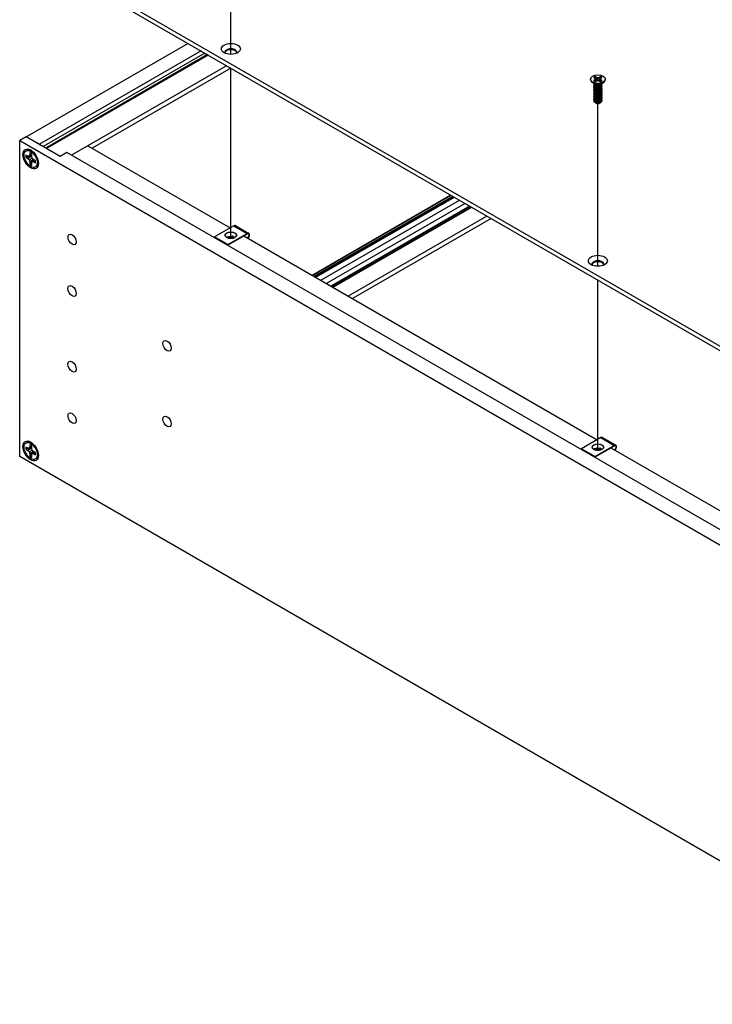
# Model space of a CAD drawing. Header units: millimetres. Extents: x 80 to 2248, y 80 to 1719.
# Tile 57 of 67: x 1493 to 1691, y 1162 to 1443. Entities that reach past the tile are written whole.
import ezdxf

# ---------------------------------------------------------------- set-up
doc = ezdxf.new("R2010")
doc.units = ezdxf.units.MM
doc.header["$LTSCALE"] = 8.333333
for name, color, linetype, lineweight in [('Tweak Trail (ANSI)', 7, 'Continuous', 25), ('Visible (ANSI)', 7, 'Continuous', 25), ('Visible Narrow (ANSI)', 7, 'Continuous', 35)]:
    doc.layers.add(name, color=color, linetype=linetype, lineweight=lineweight)

msp = doc.modelspace()

# ---------------------------------------------------------------- linework, layer by layer
at = {"layer": 'Tweak Trail (ANSI)'}
for p, q in [((1553.754, 1433.384), (1553.754, 1479.8596)), ((1553.754, 1380.8037), (1553.754, 1429.4349)), ((1658.5237, 1372.8952), (1658.5237, 1419.3708)), ((1658.5237, 1320.3149), (1658.5237, 1368.9461))]:
    msp.add_line(p, q, dxfattribs=at)
at = {"layer": 'Visible (ANSI)'}
for p, q in [((1907.6131, 1226.3613), (1506.7794, 1457.7828)), ((1506.7794, 1456.5557), (1906.5505, 1225.7478)), ((1495.3475, 1409.8708), (1541.4937, 1436.5134)), ((1545.2355, 1434.3531), (1499.0893, 1407.7105)), ((1546.3133, 1433.7308), (1500.1593, 1407.0838)), ((1547.0616, 1433.2988), (1500.9076, 1406.6517)), ((1547.2861, 1433.1691), (1501.1321, 1406.5221)), ((1552.5246, 1430.1447), (1508.2415, 1404.5778)), ((1553.722, 1429.4534), (1514.1235, 1406.5912)), ((1656.4066, 1426.307), (1656.4066, 1426.1877)), ((1657.5883, 1424.8923), (1656.8537, 1425.4365)), ((1657.2754, 1426.7832), (1657.6878, 1426.5451)), ((1657.6878, 1426.0689), (1657.2754, 1425.8308)), ((1657.6878, 1426.5451), (1657.8586, 1426.307)), ((1657.8586, 1426.307), (1657.6878, 1426.0689)), ((1657.7286, 1425.6039), (1657.6878, 1426.0689)), ((1658.1109, 1426.7893), (1657.6985, 1427.0274)), ((1657.6985, 1425.5866), (1658.1109, 1425.8246)), ((1657.9269, 1425.7184), (1657.8586, 1426.307)), ((1658.0719, 1426.1128), (1658.1109, 1426.7893)), ((1658.5233, 1426.6907), (1658.1109, 1426.7893)), ((1658.1109, 1425.8246), (1658.5233, 1425.9233)), ((1658.9357, 1426.7893), (1658.5233, 1426.6907)), ((1658.5233, 1425.9233), (1658.5233, 1426.6907)), ((1658.5233, 1425.9233), (1658.9357, 1425.8246)), ((1659.348, 1427.0274), (1658.9357, 1426.7893)), ((1658.9747, 1426.1128), (1658.9357, 1426.7893)), ((1658.9357, 1425.8246), (1659.348, 1425.5866)), ((1659.1196, 1425.7184), (1659.1879, 1426.307)), ((1659.1879, 1426.307), (1659.3587, 1426.5451)), ((1659.3587, 1426.0689), (1659.1879, 1426.307)), ((1659.3179, 1425.6039), (1659.3587, 1426.0689)), ((1659.3587, 1426.5451), (1659.7711, 1426.7832)), ((1659.7711, 1425.8308), (1659.3587, 1426.0689)), ((1659.4582, 1424.8923), (1660.1928, 1425.4365)), ((1659.7086, 1424.9562), (1659.7086, 1425.0102)), ((1660.6399, 1426.307), (1660.6399, 1426.1877)), ((1657.3379, 1424.7401), (1657.3379, 1424.7941)), ((1657.3379, 1424.3081), (1657.3379, 1424.3621)), ((1657.3379, 1423.876), (1657.3379, 1423.93)), ((1657.3379, 1423.4439), (1657.3379, 1423.498)), ((1657.3379, 1423.0119), (1657.3379, 1423.0659)), ((1657.3379, 1422.5798), (1657.3379, 1422.6338)), ((1657.3379, 1422.1478), (1657.3379, 1422.2018)), ((1657.8524, 1424.5686), (1657.6851, 1424.6652)), ((1659.2543, 1424.6033), (1659.3614, 1424.6652)), ((1659.7086, 1424.5241), (1659.7086, 1424.5781)), ((1659.7086, 1424.092), (1659.7086, 1424.146)), ((1659.7086, 1423.66), (1659.7086, 1423.714)), ((1659.7086, 1423.2279), (1659.7086, 1423.2819)), ((1659.7086, 1422.7958), (1659.7086, 1422.8499)), ((1659.7086, 1422.3638), (1659.7086, 1422.4178)), ((1657.3379, 1421.7157), (1657.3379, 1421.7697)), ((1657.3379, 1421.2836), (1657.3379, 1421.3376)), ((1657.3379, 1420.8516), (1657.3379, 1420.9056)), ((1657.3379, 1420.4195), (1657.3379, 1420.4735)), ((1657.895, 1419.545), (1657.7152, 1419.6488)), ((1657.9657, 1419.5042), (1657.9383, 1419.52)), ((1659.0808, 1419.5042), (1659.1508, 1419.5446)), ((1659.7086, 1421.9317), (1659.7086, 1421.9857)), ((1659.7086, 1421.4997), (1659.7086, 1421.5537)), ((1659.7086, 1421.0676), (1659.7086, 1421.1216)), ((1659.7086, 1420.6355), (1659.7086, 1420.6895)), ((1659.7086, 1420.2035), (1659.7086, 1420.2575)), ((1495.3475, 1409.8619), (1493.4766, 1408.7817)), ((1493.4766, 1408.7817), (1912.5434, 1166.8334)), ((1493.4766, 1318.567), (1493.4766, 1408.7817)), ((1499.0893, 1407.7105), (1495.3475, 1409.8708)), ((1495.3475, 1409.8708), (1495.3475, 1409.8619)), ((1505.0702, 1404.2485), (1495.3475, 1409.8619)), ((1495.2968, 1405.8279), (1495.5464, 1405.972)), ((1497.0806, 1405.7658), (1496.639, 1405.9575)), ((1499.0893, 1407.7016), (1499.0893, 1407.7105)), ((1506.9411, 1405.3286), (1505.0702, 1404.2485)), ((1906.5625, 1174.6071), (1506.9411, 1405.3286)), ((1512.9338, 1407.278), (1553.5217, 1383.8446)), ((1495.7986, 1404.332), (1495.2559, 1404.6454)), ((1495.2559, 1404.0024), (1495.7986, 1403.6891)), ((1496.1823, 1404.294), (1495.7986, 1404.332)), ((1496.5439, 1404.1787), (1495.7986, 1403.6891)), ((1495.7986, 1403.6891), (1496.1823, 1403.284)), ((1496.3413, 1404.6454), (1496.1823, 1404.294)), ((1496.8981, 1404.6035), (1496.1823, 1404.294)), ((1497.057, 1403.789), (1496.1823, 1403.284)), ((1496.1823, 1403.284), (1496.3413, 1402.7491)), ((1496.3413, 1405.272), (1496.3413, 1404.6454)), ((1496.8981, 1404.9048), (1496.3413, 1404.6454)), ((1497.138, 1403.1498), (1496.3413, 1402.7491)), ((1496.3413, 1402.7491), (1496.3413, 1402.1224)), ((1496.8981, 1404.3239), (1496.8981, 1404.9506)), ((1497.057, 1403.789), (1496.8981, 1404.3239)), ((1496.8981, 1402.4276), (1497.057, 1402.779)), ((1497.4408, 1403.3839), (1497.057, 1403.789)), ((1497.6829, 1403.2441), (1497.057, 1402.779)), ((1497.057, 1402.779), (1497.4408, 1402.741)), ((1497.9835, 1403.0706), (1497.4408, 1403.3839)), ((1497.9439, 1403.0934), (1497.4408, 1402.741)), ((1497.4408, 1402.741), (1497.9835, 1402.4276)), ((1498.7808, 1402.8211), (1498.726, 1402.3428)), ((1496.8981, 1401.801), (1496.8981, 1402.4276)), ((1497.9426, 1401.2451), (1498.1923, 1401.3893)), ((1579.3973, 1368.9053), (1618.9958, 1391.7675)), ((1580.9784, 1367.9924), (1620.5769, 1390.8547)), ((1626.851, 1387.2324), (1587.2524, 1364.3701)), ((1628.0483, 1386.5411), (1588.4498, 1363.6788)), ((1554.5912, 1384.4621), (1549.0817, 1381.2811)), ((1555.0704, 1384.5095), (1558.9006, 1382.2982)), ((1549.0817, 1381.2811), (1549.0817, 1381.111)), ((1552.9119, 1379.0698), (1549.0817, 1381.2811)), ((1552.9119, 1378.8997), (1549.0817, 1381.111)), ((1552.9119, 1379.0698), (1558.4214, 1382.2507)), ((1558.4214, 1382.0806), (1552.9119, 1378.8997)), ((1554.3403, 1380.8657), (1554.6453, 1381.004)), ((1557.4992, 1381.5482), (1658.2914, 1323.3558)), ((1552.9119, 1378.8997), (1552.9119, 1379.0698)), ((1659.3609, 1323.9733), (1653.8514, 1320.7923)), ((1659.8401, 1324.0207), (1663.6702, 1321.8094)), ((1495.7986, 1320.9785), (1495.2559, 1321.2918)), ((1495.2968, 1322.4743), (1495.5464, 1322.6185)), ((1496.1823, 1320.9405), (1495.7986, 1320.9785)), ((1496.3413, 1321.2918), (1496.1823, 1320.9405)), ((1496.8981, 1321.25), (1496.1823, 1320.9405)), ((1496.3413, 1321.9185), (1496.3413, 1321.2918)), ((1496.8981, 1321.5513), (1496.3413, 1321.2918)), ((1497.0806, 1322.4122), (1496.639, 1322.6039)), ((1496.8981, 1320.9704), (1496.8981, 1321.597)), ((1497.057, 1320.4355), (1496.8981, 1320.9704)), ((1657.6815, 1318.581), (1663.1911, 1321.7619)), ((1663.1911, 1321.5918), (1657.6815, 1318.4109)), ((1662.2689, 1321.0594), (1763.1258, 1262.8296)), ((1888.9123, 1090.2622), (1493.4766, 1318.567)), ((1495.2559, 1320.6489), (1495.7986, 1320.3356)), ((1496.5439, 1320.8252), (1495.7986, 1320.3356)), ((1495.7986, 1320.3356), (1496.1823, 1319.9305)), ((1497.057, 1320.4355), (1496.1823, 1319.9305)), ((1496.1823, 1319.9305), (1496.3413, 1319.3956)), ((1497.138, 1319.7962), (1496.3413, 1319.3956)), ((1496.3413, 1319.3956), (1496.3413, 1318.7689)), ((1496.8981, 1319.0741), (1497.057, 1319.4254)), ((1496.8981, 1318.4474), (1496.8981, 1319.0741)), ((1497.4408, 1320.0303), (1497.057, 1320.4355)), ((1497.6829, 1319.8905), (1497.057, 1319.4254)), ((1497.057, 1319.4254), (1497.4408, 1319.3874)), ((1497.9835, 1319.717), (1497.4408, 1320.0303)), ((1497.9439, 1319.7399), (1497.4408, 1319.3874)), ((1497.4408, 1319.3874), (1497.9835, 1319.0741)), ((1498.7808, 1319.4675), (1498.726, 1318.9892)), ((1653.8514, 1320.7923), (1653.8514, 1320.6222)), ((1657.6815, 1318.581), (1653.8514, 1320.7923)), ((1657.6815, 1318.4109), (1653.8514, 1320.6222)), ((1657.6815, 1318.4109), (1657.6815, 1318.581)), ((1659.11, 1320.3769), (1659.415, 1320.5152)), ((1497.9426, 1317.8916), (1498.1923, 1318.0357))]:
    msp.add_line(p, q, dxfattribs=at)
for centre, major_axis in [((1553.7536, 1434.9482), (2.7093, 0)), ((1658.5233, 1426.307), (-2.1167, 0)), ((1496.6197, 1403.5365), (-1.5625, 2.7063)), ((1496.6197, 1403.5365), (1.3229, -2.2914)), ((1508.4437, 1380.5421), (-0.8254, 1.4297)), ((1553.7516, 1381.7659), (1.6667, 0)), ((1658.5233, 1374.4595), (2.7093, 0)), ((1508.4437, 1365.8347), (0.8414, -1.4573)), ((1535.5641, 1350.1768), (0.8414, -1.4573)), ((1508.4437, 1344.2316), (0.8414, -1.4573)), ((1508.4437, 1329.5241), (0.8254, -1.4297)), ((1535.5641, 1328.5736), (0.8414, -1.4573)), ((1496.6197, 1320.183), (1.5625, -2.7063)), ((1496.6197, 1320.183), (1.3229, -2.2914)), ((1658.5212, 1321.2771), (1.6667, 0))]:
    msp.add_ellipse(centre, major_axis=major_axis, ratio=0.57735027, dxfattribs=at)
for centre, major_axis, ratio, start_param, end_param in [((1553.7536, 1433.9939), (1.6933, 0), 0.57735027, 5.96691699, 9.74104627), ((1553.7536, 1433.7212), (1.6933, 0), 0.57735027, 0.13995372, 3.00163893), ((1658.5233, 1426.1877), (2.1167, 0), 0.57735027, 3.14159265, 6.28318531), ((1658.5233, 1426.307), (-1.4958, 0), 0.57735027, 5.29642922, 5.69914506), ((1658.5233, 1426.307), (1.4958, 0), 0.57735027, 3.7256329, 4.12834874), ((1658.5233, 1425.1491), (-1.1853, 0), 0.57735027, 0.11253944, 3.02905321), ((1658.5233, 1426.1885), (1.4569, 0), 0.57735027, 2.15828086, 2.46214233), ((1658.5233, 1426.1885), (1.4569, 0), 0.57735027, 0.67945032, 0.98331179), ((1658.5233, 1426.307), (-1.4958, 0), 0.57735027, 3.7256329, 4.12834874), ((1658.5233, 1426.307), (1.4958, 0), 0.57735027, 5.29642922, 5.69914506), ((1658.5233, 1425.3129), (-1.1853, 0), 0.57735027, 0.66197837, 2.47961428), ((1658.5233, 1419.8578), (-0.8273, 0), 0.57735027, 0.74518222, 1.24985502), ((1658.5233, 1419.8261), (-0.7885, 0), 0.57735027, 0.78539816, 2.35619449), ((1658.5233, 1420.1501), (1.1853, 0), 0.57735027, 4.70326985, 5.49778714), ((1496.8693, 1403.6806), (-1.3229, 2.2914), 0.57735027, 5.02285159, 6.28318531), ((1496.6197, 1403.5365), (0.9843, -1.7048), 0.57735027, 3.7256329, 4.12834874), ((1496.7547, 1403.6145), (-0.9587, 1.6605), 0.57735027, 0.67945032, 0.98331179), ((1496.6197, 1403.5365), (-0.9842, 1.7048), 0.57735027, 5.29642922, 5.69914506), ((1496.6197, 1403.5365), (-0.9843, 1.7048), 0.57735027, 3.7256329, 4.12834874), ((1496.8693, 1403.6806), (1.3229, -2.2914), 0.57735027, 0, 1.26033372), ((1496.6197, 1403.5365), (0.9842, -1.7048), 0.57735027, 5.29642922, 5.69914506), ((1496.7547, 1403.6145), (-0.9587, 1.6605), 0.57735027, 2.15828086, 2.46214233), ((1554.5912, 1383.6796), (0.4792, 0.8299), 0.57735027, 0, 0.78539816), ((1553.7516, 1381.5958), (1.6667, 0), 0.57735027, 0.08850384, 3.05308881), ((1553.6443, 1380.3812), (0.8536, -0.0754), 0.5123509, 1.43315064, 1.86699281), ((1554.8093, 1380.9093), (0.231, -0.0204), 0.5123509, 1.56825029, 2.40428911), ((1558.4214, 1381.4682), (0.4792, 0.8299), 0.57735027, 4.29114919, 7.06858347), ((1558.4214, 1381.4682), (0.375, 0.6495), 0.57735027, 4.16263985, 7.06858347), ((1658.5233, 1373.5052), (1.6933, 0), 0.57735027, 5.96691699, 9.74104627), ((1658.5233, 1373.2324), (1.6933, 0), 0.57735027, 0.13995372, 3.00163893), ((1659.3609, 1323.1908), (0.4792, 0.8299), 0.57735027, 0, 0.78539816), ((1496.6197, 1320.183), (0.9843, -1.7048), 0.57735027, 3.7256329, 4.12834874), ((1496.7547, 1320.2609), (-0.9587, 1.6605), 0.57735027, 0.67945032, 0.98331179), ((1496.8693, 1320.3271), (-1.3229, 2.2914), 0.57735027, 5.02285159, 6.28318531), ((1496.6197, 1320.183), (-0.9842, 1.7048), 0.57735027, 5.29642922, 5.69914506), ((1658.5212, 1321.107), (1.6667, 0), 0.57735027, 0.08850384, 3.05308881), ((1663.1911, 1320.9794), (0.4792, 0.8299), 0.57735027, 4.29114919, 7.06858347), ((1663.1911, 1320.9794), (0.375, 0.6495), 0.57735027, 4.16263985, 7.06858347), ((1496.6197, 1320.183), (0.9842, -1.7048), 0.57735027, 5.29642922, 5.69914506), ((1496.7547, 1320.2609), (-0.9587, 1.6605), 0.57735027, 2.15828086, 2.46214233), ((1496.6197, 1320.183), (-0.9843, 1.7048), 0.57735027, 3.7256329, 4.12834874), ((1496.8693, 1320.3271), (1.3229, -2.2914), 0.57735027, 0, 1.26033372), ((1658.4139, 1319.8924), (0.8536, -0.0754), 0.5123509, 1.43315064, 1.86699281), ((1659.579, 1320.4205), (0.231, -0.0204), 0.5123509, 1.56825029, 2.40428911)]:
    msp.add_ellipse(centre, major_axis=major_axis, ratio=ratio, start_param=start_param, end_param=end_param, dxfattribs=at)
for points, weights, knots in [([(1657.3828, 1424.9625), (1657.3805, 1424.9582), (1657.3783, 1424.9539), (1657.2012, 1424.6083), (1657.6851, 1424.3649)], [0.996214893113, 0.998079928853, 1, 0.866025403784, 1], [0.7706840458, 0.7706840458, 0.7706840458, 0.7708333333, 0.7708333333, 0.78125, 0.78125, 0.78125]), ([(1657.6851, 1424.3649), (1658.169, 1424.1215), (1658.8301, 1424.2598), (1659.4911, 1424.398), (1659.6682, 1424.8157), (1659.722, 1424.9425), (1659.7043, 1425.0746)], [1, 0.866025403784, 1, 0.866025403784, 1, 0.955116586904, 0.940306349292], [0.78125, 0.78125, 0.78125, 0.7916666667, 0.7916666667, 0.8020833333, 0.8020833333, 0.8055730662, 0.8055730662, 0.8055730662]), ([(1657.6851, 1424.3109), (1658.169, 1424.0675), (1658.8301, 1424.2058), (1659.4911, 1424.344), (1659.6682, 1424.7617), (1659.7086, 1424.8569), (1659.7086, 1424.9562)], [1, 0.866025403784, 1, 0.866025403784, 1, 0.965925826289, 0.949184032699], [0.71875, 0.71875, 0.71875, 0.7291666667, 0.7291666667, 0.7395833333, 0.7395833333, 0.7422326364, 0.7422326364, 0.7422326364]), ([(1657.3954, 1424.552), (1657.3861, 1424.537), (1657.3783, 1424.5218), (1657.2012, 1424.1762), (1657.6851, 1423.9328)], [0.987158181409, 0.993237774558, 1, 0.866025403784, 1], [0.7078075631, 0.7078075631, 0.7078075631, 0.7083333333, 0.7083333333, 0.71875, 0.71875, 0.71875]), ([(1657.3954, 1424.1199), (1657.3861, 1424.105), (1657.3783, 1424.0898), (1657.2012, 1423.7441), (1657.6851, 1423.5007)], [0.987158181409, 0.993237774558, 1, 0.866025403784, 1], [0.6453075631, 0.6453075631, 0.6453075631, 0.6458333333, 0.6458333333, 0.65625, 0.65625, 0.65625]), ([(1657.3954, 1423.6878), (1657.3861, 1423.6729), (1657.3783, 1423.6577), (1657.2012, 1423.3121), (1657.6851, 1423.0687)], [0.987158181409, 0.993237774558, 1, 0.866025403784, 1], [0.5828075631, 0.5828075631, 0.5828075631, 0.5833333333, 0.5833333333, 0.59375, 0.59375, 0.59375]), ([(1657.3954, 1423.2558), (1657.3861, 1423.2409), (1657.3783, 1423.2256), (1657.2012, 1422.88), (1657.6851, 1422.6366)], [0.987158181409, 0.993237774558, 1, 0.866025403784, 1], [0.5203075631, 0.5203075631, 0.5203075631, 0.5208333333, 0.5208333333, 0.53125, 0.53125, 0.53125]), ([(1657.3954, 1422.8237), (1657.3861, 1422.8088), (1657.3783, 1422.7936), (1657.2012, 1422.4479), (1657.6851, 1422.2046)], [0.987158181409, 0.993237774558, 1, 0.866025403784, 1], [0.4578075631, 0.4578075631, 0.4578075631, 0.4583333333, 0.4583333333, 0.46875, 0.46875, 0.46875]), ([(1657.3954, 1422.3916), (1657.3861, 1422.3767), (1657.3783, 1422.3615), (1657.2012, 1422.0159), (1657.6851, 1421.7725)], [0.987158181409, 0.993237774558, 1, 0.866025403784, 1], [0.3953075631, 0.3953075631, 0.3953075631, 0.3958333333, 0.3958333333, 0.40625, 0.40625, 0.40625]), ([(1657.6851, 1423.9328), (1658.169, 1423.6894), (1658.8301, 1423.8277), (1659.4911, 1423.966), (1659.6682, 1424.3836), (1659.749, 1424.5742), (1659.6707, 1424.7677)], [1, 0.866025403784, 1, 0.866025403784, 1, 0.934058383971, 0.933029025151], [0.71875, 0.71875, 0.71875, 0.7291666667, 0.7291666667, 0.7395833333, 0.7395833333, 0.7447103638, 0.7447103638, 0.7447103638]), ([(1657.6851, 1423.8788), (1658.169, 1423.6354), (1658.8301, 1423.7737), (1659.4911, 1423.912), (1659.6682, 1424.3296), (1659.7086, 1424.4248), (1659.7086, 1424.5241)], [1, 0.866025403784, 1, 0.866025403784, 1, 0.965925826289, 0.949184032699], [0.65625, 0.65625, 0.65625, 0.6666666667, 0.6666666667, 0.6770833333, 0.6770833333, 0.6797326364, 0.6797326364, 0.6797326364]), ([(1657.6851, 1423.5007), (1658.169, 1423.2574), (1658.8301, 1423.3956), (1659.4911, 1423.5339), (1659.6682, 1423.9516), (1659.749, 1424.1421), (1659.6707, 1424.3357)], [1, 0.866025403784, 1, 0.866025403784, 1, 0.934058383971, 0.933029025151], [0.65625, 0.65625, 0.65625, 0.6666666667, 0.6666666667, 0.6770833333, 0.6770833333, 0.6822103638, 0.6822103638, 0.6822103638]), ([(1657.6851, 1423.4467), (1658.169, 1423.2034), (1658.8301, 1423.3416), (1659.4911, 1423.4799), (1659.6682, 1423.8975), (1659.7086, 1423.9928), (1659.7086, 1424.092)], [1, 0.866025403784, 1, 0.866025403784, 1, 0.965925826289, 0.949184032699], [0.59375, 0.59375, 0.59375, 0.6041666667, 0.6041666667, 0.6145833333, 0.6145833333, 0.6172326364, 0.6172326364, 0.6172326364]), ([(1657.6851, 1423.0687), (1658.169, 1422.8253), (1658.8301, 1422.9636), (1659.4911, 1423.1018), (1659.6682, 1423.5195), (1659.749, 1423.7101), (1659.6707, 1423.9036)], [1, 0.866025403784, 1, 0.866025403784, 1, 0.934058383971, 0.933029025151], [0.59375, 0.59375, 0.59375, 0.6041666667, 0.6041666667, 0.6145833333, 0.6145833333, 0.6197103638, 0.6197103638, 0.6197103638]), ([(1657.6851, 1423.0147), (1658.169, 1422.7713), (1658.8301, 1422.9096), (1659.4911, 1423.0478), (1659.6682, 1423.4655), (1659.7086, 1423.5607), (1659.7086, 1423.66)], [1, 0.866025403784, 1, 0.866025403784, 1, 0.965925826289, 0.949184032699], [0.53125, 0.53125, 0.53125, 0.5416666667, 0.5416666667, 0.5520833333, 0.5520833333, 0.5547326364, 0.5547326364, 0.5547326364]), ([(1657.6851, 1422.6366), (1658.169, 1422.3932), (1658.8301, 1422.5315), (1659.4911, 1422.6698), (1659.6682, 1423.0874), (1659.749, 1423.278), (1659.6707, 1423.4715)], [1, 0.866025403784, 1, 0.866025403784, 1, 0.934058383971, 0.933029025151], [0.53125, 0.53125, 0.53125, 0.5416666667, 0.5416666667, 0.5520833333, 0.5520833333, 0.5572103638, 0.5572103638, 0.5572103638]), ([(1657.6851, 1422.5826), (1658.169, 1422.3392), (1658.8301, 1422.4775), (1659.4911, 1422.6158), (1659.6682, 1423.0334), (1659.7086, 1423.1287), (1659.7086, 1423.2279)], [1, 0.866025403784, 1, 0.866025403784, 1, 0.965925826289, 0.949184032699], [0.46875, 0.46875, 0.46875, 0.4791666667, 0.4791666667, 0.4895833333, 0.4895833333, 0.4922326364, 0.4922326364, 0.4922326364]), ([(1657.6851, 1422.2046), (1658.169, 1421.9612), (1658.8301, 1422.0994), (1659.4911, 1422.2377), (1659.6682, 1422.6554), (1659.749, 1422.846), (1659.6707, 1423.0395)], [1, 0.866025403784, 1, 0.866025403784, 1, 0.934058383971, 0.933029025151], [0.46875, 0.46875, 0.46875, 0.4791666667, 0.4791666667, 0.4895833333, 0.4895833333, 0.4947103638, 0.4947103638, 0.4947103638]), ([(1657.6851, 1422.1505), (1658.169, 1421.9072), (1658.8301, 1422.0454), (1659.4911, 1422.1837), (1659.6682, 1422.6014), (1659.7086, 1422.6966), (1659.7086, 1422.7958)], [1, 0.866025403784, 1, 0.866025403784, 1, 0.965925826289, 0.949184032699], [0.40625, 0.40625, 0.40625, 0.4166666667, 0.4166666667, 0.4270833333, 0.4270833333, 0.4297326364, 0.4297326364, 0.4297326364]), ([(1657.6851, 1421.7725), (1658.169, 1421.5291), (1658.8301, 1421.6674), (1659.4911, 1421.8056), (1659.6682, 1422.2233), (1659.749, 1422.4139), (1659.6707, 1422.6074)], [1, 0.866025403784, 1, 0.866025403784, 1, 0.934058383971, 0.933029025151], [0.40625, 0.40625, 0.40625, 0.4166666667, 0.4166666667, 0.4270833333, 0.4270833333, 0.4322103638, 0.4322103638, 0.4322103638]), ([(1657.6851, 1421.7185), (1658.169, 1421.4751), (1658.8301, 1421.6134), (1659.4911, 1421.7516), (1659.6682, 1422.1693), (1659.7086, 1422.2645), (1659.7086, 1422.3638)], [1, 0.866025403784, 1, 0.866025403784, 1, 0.965925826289, 0.949184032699], [0.34375, 0.34375, 0.34375, 0.3541666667, 0.3541666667, 0.3645833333, 0.3645833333, 0.3672326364, 0.3672326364, 0.3672326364]), ([(1657.6851, 1421.3404), (1658.169, 1421.0971), (1658.8301, 1421.2353), (1659.4911, 1421.3736), (1659.6682, 1421.7912), (1659.749, 1421.9818), (1659.6707, 1422.1754)], [1, 0.866025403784, 1, 0.866025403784, 1, 0.934058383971, 0.933029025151], [0.34375, 0.34375, 0.34375, 0.3541666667, 0.3541666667, 0.3645833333, 0.3645833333, 0.3697103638, 0.3697103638, 0.3697103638]), ([(1657.3954, 1421.9596), (1657.3861, 1421.9447), (1657.3783, 1421.9295), (1657.2012, 1421.5838), (1657.6851, 1421.3404)], [0.987158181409, 0.993237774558, 1, 0.866025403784, 1], [0.3328075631, 0.3328075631, 0.3328075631, 0.3333333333, 0.3333333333, 0.34375, 0.34375, 0.34375]), ([(1657.3954, 1421.5275), (1657.3861, 1421.5126), (1657.3783, 1421.4974), (1657.2012, 1421.1517), (1657.6851, 1420.9084)], [0.987158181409, 0.993237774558, 1, 0.866025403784, 1], [0.2703075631, 0.2703075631, 0.2703075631, 0.2708333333, 0.2708333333, 0.28125, 0.28125, 0.28125]), ([(1657.3954, 1421.0955), (1657.3861, 1421.0805), (1657.3783, 1421.0653), (1657.2012, 1420.7197), (1657.6851, 1420.4763)], [0.987158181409, 0.993237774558, 1, 0.866025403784, 1], [0.2078075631, 0.2078075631, 0.2078075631, 0.2083333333, 0.2083333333, 0.21875, 0.21875, 0.21875]), ([(1657.3954, 1420.6634), (1657.3861, 1420.6485), (1657.3783, 1420.6333), (1657.2012, 1420.2876), (1657.6851, 1420.0442)], [0.987158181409, 0.993237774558, 1, 0.866025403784, 1], [0.1453075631, 0.1453075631, 0.1453075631, 0.1458333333, 0.1458333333, 0.15625, 0.15625, 0.15625]), ([(1657.6851, 1421.2864), (1658.169, 1421.043), (1658.8301, 1421.1813), (1659.4911, 1421.3196), (1659.6682, 1421.7372), (1659.7086, 1421.8325), (1659.7086, 1421.9317)], [1, 0.866025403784, 1, 0.866025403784, 1, 0.965925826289, 0.949184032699], [0.28125, 0.28125, 0.28125, 0.2916666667, 0.2916666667, 0.3020833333, 0.3020833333, 0.3047326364, 0.3047326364, 0.3047326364]), ([(1657.6851, 1420.9084), (1658.169, 1420.665), (1658.8301, 1420.8033), (1659.4911, 1420.9415), (1659.6682, 1421.3592), (1659.749, 1421.5498), (1659.6707, 1421.7433)], [1, 0.866025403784, 1, 0.866025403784, 1, 0.934058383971, 0.933029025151], [0.28125, 0.28125, 0.28125, 0.2916666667, 0.2916666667, 0.3020833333, 0.3020833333, 0.3072103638, 0.3072103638, 0.3072103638]), ([(1657.6851, 1420.8544), (1658.169, 1420.611), (1658.8301, 1420.7492), (1659.4911, 1420.8875), (1659.6682, 1421.3052), (1659.7086, 1421.4004), (1659.7086, 1421.4997)], [1, 0.866025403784, 1, 0.866025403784, 1, 0.965925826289, 0.949184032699], [0.21875, 0.21875, 0.21875, 0.2291666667, 0.2291666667, 0.2395833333, 0.2395833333, 0.2422326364, 0.2422326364, 0.2422326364]), ([(1657.6851, 1420.4763), (1658.169, 1420.2329), (1658.8301, 1420.3712), (1659.4911, 1420.5095), (1659.6682, 1420.9271), (1659.749, 1421.1177), (1659.6707, 1421.3112)], [1, 0.866025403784, 1, 0.866025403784, 1, 0.934058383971, 0.933029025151], [0.21875, 0.21875, 0.21875, 0.2291666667, 0.2291666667, 0.2395833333, 0.2395833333, 0.2447103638, 0.2447103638, 0.2447103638]), ([(1657.6851, 1420.4223), (1658.169, 1420.1789), (1658.8301, 1420.3172), (1659.4911, 1420.4555), (1659.6682, 1420.8731), (1659.7086, 1420.9683), (1659.7086, 1421.0676)], [1, 0.866025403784, 1, 0.866025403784, 1, 0.965925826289, 0.949184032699], [0.15625, 0.15625, 0.15625, 0.1666666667, 0.1666666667, 0.1770833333, 0.1770833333, 0.1797326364, 0.1797326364, 0.1797326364]), ([(1657.6851, 1420.0442), (1658.169, 1419.8009), (1658.8301, 1419.9391), (1659.4911, 1420.0774), (1659.6682, 1420.4951), (1659.749, 1420.6856), (1659.6707, 1420.8792)], [1, 0.866025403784, 1, 0.866025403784, 1, 0.934058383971, 0.933029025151], [0.15625, 0.15625, 0.15625, 0.1666666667, 0.1666666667, 0.1770833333, 0.1770833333, 0.1822103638, 0.1822103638, 0.1822103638]), ([(1657.6851, 1419.9902), (1658.169, 1419.7469), (1658.8301, 1419.8851), (1659.4911, 1420.0234), (1659.6682, 1420.441), (1659.7086, 1420.5363), (1659.7086, 1420.6355)], [1, 0.866025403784, 1, 0.866025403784, 1, 0.965925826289, 0.949184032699], [0.09375, 0.09375, 0.09375, 0.1041666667, 0.1041666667, 0.1145833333, 0.1145833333, 0.1172326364, 0.1172326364, 0.1172326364]), ([(1658.2623, 1419.4045), (1658.4977, 1419.3809), (1658.7374, 1419.4367), (1658.8121, 1419.4541), (1658.8818, 1419.4798)], [0.933829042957, 0.925617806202, 1, 0.975565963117, 0.960044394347], [0.03588337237, 0.03588337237, 0.03588337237, 0.04166666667, 0.04166666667, 0.0435664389, 0.0435664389, 0.0435664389]), ([(1658.5125, 1419.4658), (1658.674, 1419.4744), (1658.8301, 1419.5071), (1659.4911, 1419.6453), (1659.6682, 1420.063), (1659.749, 1420.2536), (1659.6707, 1420.4471)], [0.948065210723, 0.96476686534, 1, 0.866025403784, 1, 0.934058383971, 0.933029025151], [0.1014272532, 0.1014272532, 0.1014272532, 0.1041666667, 0.1041666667, 0.1145833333, 0.1145833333, 0.1197103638, 0.1197103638, 0.1197103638]), ([(1659.3614, 1419.6662), (1659.586, 1419.8151), (1659.6682, 1420.009), (1659.7086, 1420.1042), (1659.7086, 1420.2035)], [0.933012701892, 0.933012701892, 1, 0.965925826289, 0.949184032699], [0.046875, 0.046875, 0.046875, 0.05208333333, 0.05208333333, 0.05473263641, 0.05473263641, 0.05473263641])]:
    msp.add_rational_spline(points, weights, degree=2, knots=knots, dxfattribs=at)
for points, weights in [([(1657.7158, 1426.8886), (1657.7072, 1426.9572), (1657.6985, 1427.0274)], [1.01218915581, 1.01172679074, 1.01110160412]), ([(1657.7158, 1426.8886), (1657.9364, 1426.4066), (1658.0719, 1426.1128)], [1.53696783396, 1.9683578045, 2.37346205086]), ([(1658.0719, 1426.1128), (1658.1943, 1425.967), (1658.2896, 1425.8674)], [2.07391766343, 2.27571812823, 2.43161931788]), ([(1658.757, 1425.8674), (1658.8522, 1425.967), (1658.9747, 1426.1128)], [2.43161931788, 2.27571812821, 2.07391766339]), ([(1658.9747, 1426.1128), (1659.1101, 1426.4066), (1659.3308, 1426.8886)], [2.37346205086, 1.9683578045, 1.53696783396]), ([(1659.3308, 1426.8886), (1659.3393, 1426.9572), (1659.348, 1427.0274)], [1.01218915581, 1.01172679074, 1.01110160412]), ([(1657.3379, 1424.7401), (1657.3379, 1424.4855), (1657.6851, 1424.3109)], [0.949184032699, 0.900099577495, 1]), ([(1657.3379, 1424.3081), (1657.3379, 1424.0534), (1657.6851, 1423.8788)], [0.949184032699, 0.900099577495, 1]), ([(1657.3379, 1423.876), (1657.3379, 1423.6213), (1657.6851, 1423.4467)], [0.949184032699, 0.900099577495, 1]), ([(1657.3379, 1423.4439), (1657.3379, 1423.1893), (1657.6851, 1423.0147)], [0.949184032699, 0.900099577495, 1]), ([(1657.3379, 1423.0119), (1657.3379, 1422.7572), (1657.6851, 1422.5826)], [0.949184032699, 0.900099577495, 1]), ([(1657.3379, 1422.5798), (1657.3379, 1422.3252), (1657.6851, 1422.1505)], [0.949184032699, 0.900099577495, 1]), ([(1657.3379, 1422.1478), (1657.3379, 1421.8931), (1657.6851, 1421.7185)], [0.949184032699, 0.900099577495, 1]), ([(1658.1072, 1424.183), (1658.399, 1424.1134), (1658.7262, 1424.1868)], [0.949605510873, 0.900605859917, 0.99630538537]), ([(1658.1072, 1423.7509), (1658.399, 1423.6813), (1658.7262, 1423.7547)], [0.949605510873, 0.900605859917, 0.99630538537]), ([(1658.1072, 1423.3189), (1658.399, 1423.2492), (1658.7262, 1423.3227)], [0.949605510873, 0.900605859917, 0.99630538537]), ([(1658.1072, 1422.8868), (1658.399, 1422.8172), (1658.7262, 1422.8906)], [0.949605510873, 0.900605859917, 0.99630538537]), ([(1658.1072, 1422.4548), (1658.399, 1422.3851), (1658.7262, 1422.4585)], [0.949605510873, 0.900605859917, 0.99630538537]), ([(1657.3379, 1421.7157), (1657.3379, 1421.461), (1657.6851, 1421.2864)], [0.949184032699, 0.900099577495, 1]), ([(1657.3379, 1421.2836), (1657.3379, 1421.029), (1657.6851, 1420.8544)], [0.949184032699, 0.900099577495, 1]), ([(1657.3379, 1420.8516), (1657.3379, 1420.5969), (1657.6851, 1420.4223)], [0.949184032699, 0.900099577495, 1]), ([(1657.3379, 1420.4195), (1657.3379, 1420.1648), (1657.6851, 1419.9902)], [0.949184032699, 0.900099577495, 1]), ([(1658.1072, 1422.0227), (1658.399, 1421.953), (1658.7262, 1422.0265)], [0.949605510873, 0.900605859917, 0.99630538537]), ([(1658.1072, 1421.5906), (1658.399, 1421.521), (1658.7262, 1421.5944)], [0.949605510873, 0.900605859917, 0.99630538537]), ([(1658.1072, 1421.1586), (1658.399, 1421.0889), (1658.7262, 1421.1624)], [0.949605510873, 0.900605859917, 0.99630538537]), ([(1658.1072, 1420.7265), (1658.399, 1420.6569), (1658.7262, 1420.7303)], [0.949605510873, 0.900605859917, 0.99630538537]), ([(1658.1072, 1420.2944), (1658.399, 1420.2248), (1658.7262, 1420.2982)], [0.949605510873, 0.900605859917, 0.99630538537]), ([(1658.1072, 1419.8624), (1658.399, 1419.7927), (1658.7262, 1419.8662)], [0.949605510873, 0.900605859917, 0.99630538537]), ([(1495.4254, 1404.0741), (1495.3417, 1404.0387), (1495.2559, 1404.0024)], [1.008313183, 1.00790517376, 1.00733490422]), ([(1496.5439, 1404.1787), (1496.12, 1404.1397), (1495.4254, 1404.0741)], [2.20386083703, 1.82770425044, 1.4271402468]), ([(1496.4881, 1402.2334), (1496.8923, 1402.8021), (1497.138, 1403.1498)], [1.4271402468, 1.82770425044, 2.20386083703]), ([(1496.9669, 1404.0921), (1496.7908, 1404.1352), (1496.5439, 1404.1787)], [2.27613472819, 2.1302022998, 1.94130552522]), ([(1497.138, 1403.1498), (1497.2237, 1403.3853), (1497.2745, 1403.5594)], [1.94130552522, 2.1302022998, 2.27613472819]), ([(1496.4881, 1402.2334), (1496.4156, 1402.1786), (1496.3413, 1402.1224)], [1.008313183, 1.00790517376, 1.00733490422]), ([(1495.4254, 1320.7206), (1495.3417, 1320.6852), (1495.2559, 1320.6489)], [1.008313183, 1.00790517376, 1.00733490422]), ([(1496.5439, 1320.8252), (1496.12, 1320.7862), (1495.4254, 1320.7206)], [2.20386083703, 1.82770425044, 1.4271402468]), ([(1496.4881, 1318.8799), (1496.4156, 1318.8251), (1496.3413, 1318.7689)], [1.008313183, 1.00790517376, 1.00733490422]), ([(1496.4881, 1318.8799), (1496.8923, 1319.4486), (1497.138, 1319.7962)], [1.4271402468, 1.82770425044, 2.20386083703]), ([(1496.9669, 1320.7386), (1496.7908, 1320.7816), (1496.5439, 1320.8252)], [2.27613472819, 2.1302022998, 1.94130552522]), ([(1497.138, 1319.7962), (1497.2237, 1320.0318), (1497.2745, 1320.2059)], [1.94130552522, 2.1302022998, 2.27613472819])]:
    msp.add_rational_spline(points, weights, degree=2, dxfattribs=at)
for points, knots in [([(1659.2543, 1424.6033), (1659.1645, 1424.5515), (1659.0613, 1424.509), (1658.8538, 1424.4515), (1658.7275, 1424.4266), (1658.4471, 1424.4142), (1658.3184, 1424.4231), (1658.0874, 1424.4674), (1657.9859, 1424.5004), (1657.8831, 1424.5515), (1657.8675, 1424.5599), (1657.8524, 1424.5686)], [-0.529903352, -0.529903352, -0.529903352, -0.529903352, -0.438646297, -0.438646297, -0.360774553, -0.360774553, -0.293383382, -0.293383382, -0.230894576, -0.230894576, -0.219299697, -0.219299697, -0.219299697, -0.219299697]), ([(1657.7152, 1419.6488), (1657.6259, 1419.7003), (1657.5715, 1419.7493), (1657.4908, 1419.8378), (1657.4595, 1419.8884), (1657.4156, 1420.0136), (1657.4158, 1420.0887), (1657.4424, 1420.1638), (1657.443, 1420.1656), (1657.4437, 1420.1674)], [-0.327507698, -0.327507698, -0.327507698, -0.327507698, -0.298679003, -0.298679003, -0.265137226, -0.265137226, -0.218249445, -0.218249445, -0.217118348, -0.217118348, -0.217118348, -0.217118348]), ([(1658.5125, 1419.4658), (1658.3606, 1419.4649), (1658.2133, 1419.4806), (1658.0768, 1419.512), (1658.0085, 1419.5277), (1657.9441, 1419.547), (1657.8836, 1419.5698), (1657.8231, 1419.5927), (1657.766, 1419.6195), (1657.7152, 1419.6488)], [0, 0, 0, 0, 0.00054045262, 0.00054045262, 0.00054045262, 0.00081067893, 0.00081067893, 0.00081067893, 0.00108090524, 0.00108090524, 0.00108090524, 0.00108090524]), ([(1657.895, 1419.545), (1657.9198, 1419.5307), (1657.9686, 1419.5047), (1658.1051, 1419.4635), (1658.1678, 1419.4504), (1658.3412, 1419.4279), (1658.4573, 1419.4251), (1658.7389, 1419.4455), (1658.8806, 1419.4759), (1659.1233, 1419.5479), (1659.249, 1419.6013), (1659.3614, 1419.6662)], [-0.169469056, -0.169469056, -0.169469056, -0.169469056, -0.142100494, -0.142100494, -0.122546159, -0.122546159, -0.091769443, -0.091769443, -0.050399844, -0.050399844, 0, 0, 0, 0]), ([(1659.2381, 1419.6021), (1659.195, 1419.5697), (1659.1463, 1419.54), (1658.9986, 1419.4672), (1658.8912, 1419.4321), (1658.6668, 1419.3892), (1658.5749, 1419.3845), (1658.4211, 1419.3841), (1658.3395, 1419.3909), (1658.2623, 1419.4045)], [-0.0971018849, -0.0971018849, -0.0971018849, -0.0971018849, -0.0821352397, -0.0821352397, -0.0557038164, -0.0557038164, -0.030124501, -0.030124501, 0, 0, 0, 0])]:
    msp.add_open_spline(points, degree=3, knots=knots, dxfattribs=at)
at = {"layer": 'Visible Narrow (ANSI)'}
for p, q in [((1616.5965, 1393.1528), (1576.998, 1370.2906)), ((1617.1257, 1392.8473), (1577.5272, 1369.985)), ((1617.5398, 1392.6082), (1577.9413, 1369.746)), ((1621.9739, 1390.0481), (1582.3754, 1367.1859)), ((1622.4323, 1389.7835), (1582.8338, 1366.9213)), ((1558.4214, 1382.2507), (1554.5912, 1384.4621)), ((1554.3342, 1381.4897), (1553.9633, 1381.3216)), ((1554.4594, 1381.3064), (1554.0885, 1381.1383)), ((1554.1523, 1381.0084), (1554.5232, 1381.1765)), ((1554.1879, 1380.9534), (1554.5588, 1381.1215)), ((1554.6453, 1381.004), (1554.6249, 1380.9463)), ((1663.1911, 1321.7619), (1659.3609, 1323.9733)), ((1659.1038, 1321.0009), (1658.733, 1320.8328)), ((1659.229, 1320.8176), (1658.8582, 1320.6495)), ((1658.922, 1320.5196), (1659.2929, 1320.6877)), ((1658.9576, 1320.4647), (1659.3284, 1320.6328)), ((1659.415, 1320.5152), (1659.3945, 1320.4576))]:
    msp.add_line(p, q, dxfattribs=at)
for centre, major_axis, ratio, start_param, end_param in [((1553.67, 1380.6724), (-1.3282, 0.1173), 0.5123509, 4.53516074, 5.77526139), ((1553.6607, 1380.5668), (-1.1386, 0.1006), 0.5123509, 4.53516074, 5.65871125), ((1553.6528, 1380.4782), (1.0377, -0.0917), 0.5123509, 1.39356809, 2.35162482), ((1553.65, 1380.4455), (0.9835, -0.0869), 0.5123509, 1.39356809, 2.25777667), ((1553.8375, 1381.0027), (-0.0521, -0.287), 0.15140389, 0.83823891, 1.32889832), ((1553.887, 1380.8752), (-0.0348, -0.1918), 0.15140389, 4.12770392, 4.47049097), ((1553.9433, 1381.0947), (0.3446, -0.0304), 0.5123509, 4.53516074, 5.54588176), ((1553.8767, 1381.1033), (-0.0372, -0.205), 0.15140389, 0.98611126, 1.69617499), ((1553.9462, 1381.1274), (0.2904, -0.0257), 0.5123509, 4.53516074, 5.54588176), ((1553.9476, 1381.1434), (0.0372, 0.205), 0.15140389, 0.54489252, 1.69617499), ((1553.954, 1381.216), (-0.1895, 0.0167), 0.5123509, 1.39356809, 2.40428911), ((1553.9476, 1381.1434), (0.086, -0.1898), 0.63573832, 1.26449022, 2.4157727), ((1554.2295, 1381.1332), (0.086, -0.1898), 0.63573832, 4.40608288, 5.1161466), ((1554.0802, 1380.8916), (0.0805, -0.1775), 0.63573832, 1.6317669, 1.97455395), ((1554.3491, 1381.046), (0.1204, -0.2657), 0.63573832, 4.77335955, 5.22202315), ((1554.835, 1381.2005), (-0.7056, 0.0623), 0.5123509, 5.44708199, 5.54588176), ((1554.3184, 1381.3115), (0.086, -0.1898), 0.63573832, 1.26449022, 2.4157727), ((1554.8257, 1381.0949), (-0.5161, 0.0456), 0.5123509, 5.2296138, 5.54588176), ((1554.6003, 1381.3013), (-0.086, 0.1898), 0.63573832, 1.26449022, 1.97455395), ((1554.8179, 1381.0063), (0.4151, -0.0367), 0.5123509, 1.88970882, 2.40428911), ((1554.451, 1381.0597), (0.0805, -0.1775), 0.63573832, 1.6317669, 1.97455395), ((1554.815, 1380.9736), (0.361, -0.0319), 0.5123509, 1.73792131, 2.40428911), ((1554.72, 1381.2141), (0.1204, -0.2657), 0.63573832, 4.77335955, 5.29556596), ((1659.6047, 1320.7117), (-0.7056, 0.0623), 0.5123509, 5.44708199, 5.54588176), ((1659.0881, 1320.8227), (0.086, -0.1898), 0.63573832, 1.26449022, 2.4157727), ((1658.4396, 1320.1836), (-1.3282, 0.1173), 0.5123509, 4.53516074, 5.77526139), ((1658.4303, 1320.078), (-1.1386, 0.1006), 0.5123509, 4.53516074, 5.65871125), ((1658.4225, 1319.9895), (1.0377, -0.0917), 0.5123509, 1.39356809, 2.35162482), ((1658.4196, 1319.9568), (0.9835, -0.0869), 0.5123509, 1.39356809, 2.25777667), ((1658.6071, 1320.5139), (-0.0521, -0.287), 0.15140389, 0.83823891, 1.32889832), ((1658.6567, 1320.3864), (-0.0348, -0.1918), 0.15140389, 4.12770392, 4.47049097), ((1658.7129, 1320.6059), (0.3446, -0.0304), 0.5123509, 4.53516074, 5.54588176), ((1658.6463, 1320.6145), (-0.0372, -0.205), 0.15140389, 0.98611126, 1.69617499), ((1658.7158, 1320.6386), (0.2904, -0.0257), 0.5123509, 4.53516074, 5.54588176), ((1658.7172, 1320.6546), (0.0372, 0.205), 0.15140389, 0.54489252, 1.69617499), ((1658.7236, 1320.7272), (-0.1895, 0.0167), 0.5123509, 1.39356809, 2.40428911), ((1658.7172, 1320.6546), (0.086, -0.1898), 0.63573832, 1.26449022, 2.4157727), ((1658.9991, 1320.6444), (0.086, -0.1898), 0.63573832, 4.40608288, 5.1161466), ((1658.8498, 1320.4028), (0.0805, -0.1775), 0.63573832, 1.6317669, 1.97455395), ((1659.1188, 1320.5573), (0.1204, -0.2657), 0.63573832, 4.77335955, 5.22202315), ((1659.5954, 1320.6061), (-0.5161, 0.0456), 0.5123509, 5.2296138, 5.54588176), ((1659.37, 1320.8125), (-0.086, 0.1898), 0.63573832, 1.26449022, 1.97455395), ((1659.5876, 1320.5175), (0.4151, -0.0367), 0.5123509, 1.88970882, 2.40428911), ((1659.2207, 1320.5709), (0.0805, -0.1775), 0.63573832, 1.6317669, 1.97455395), ((1659.5847, 1320.4848), (0.361, -0.0319), 0.5123509, 1.73792131, 2.40428911), ((1659.4897, 1320.7253), (0.1204, -0.2657), 0.63573832, 4.77335955, 5.29556596)]:
    msp.add_ellipse(centre, major_axis=major_axis, ratio=ratio, start_param=start_param, end_param=end_param, dxfattribs=at)

doc.saveas('drawing.dxf')
